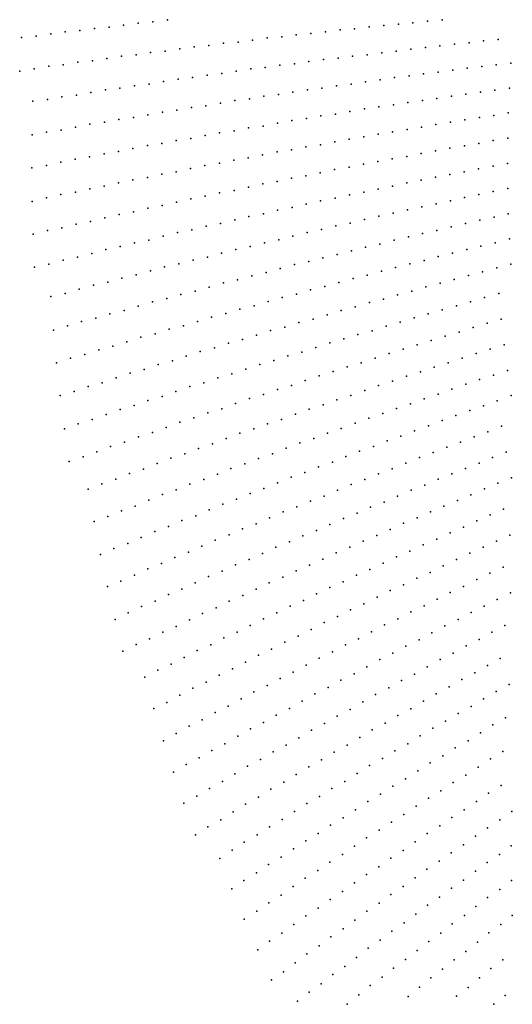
# Model space of a CAD drawing. Header units: metres. Extents: x -51 to 51, y -51 to 51.
# Tile 4 of 46: x -51 to -38, y -25 to 0. Entities that reach past the tile are written whole.
import ezdxf

# ---------------------------------------------------------------- set-up
doc = ezdxf.new("R2010")
doc.units = ezdxf.units.M
for name, color, linetype in [('CLASS_11_ROAD_SURFACE', 7, 'CONTINUOUS'), ('CLASS_17', 7, 'CONTINUOUS'), ('CLASS_9_WATER', 7, 'CONTINUOUS')]:
    doc.layers.add(name, color=color, linetype=linetype)

msp = doc.modelspace()

# ---------------------------------------------------------------- linework, layer by layer
at = {"layer": 'CLASS_11_ROAD_SURFACE'}
for p in [(-42.311275, -0.247771, 413.119995), (-41.934525, -0.200129, 409.350006), (-41.557682, -0.163449, 405.579987), (-41.180809, -0.127402, 401.809998), (-40.803898, -0.091988, 398.039978), (-40.426971, -0.047337, 394.269989), (-40.049999, -0.01328, 390.5), (-44.571358, -0.485482, 435.73999), (-44.19466, -0.455072, 431.970001), (-43.818146, -0.403715, 428.199982), (-43.441387, -0.374386, 424.429993), (-43.064781, -0.324478, 420.660004), (-42.688114, -0.275386, 416.889984), (-40.483418, -0.730175, 394.899994), (-40.107075, -0.689713, 391.130005), (-39.730686, -0.649884, 387.359985), (-39.354263, -0.610687, 383.589996), (-38.977943, -0.562607, 379.819977), (-38.601437, -0.524767, 376.049988), (-42.740139, -1.007088, 417.519989), (-42.364304, -0.952307, 413.75), (-41.987949, -0.918844, 409.97998), (-41.612003, -0.865511, 406.209991), (-41.23579, -0.823062, 402.440002), (-40.859722, -0.771268, 398.669983), (-44.619507, -1.249649, 436.369995), (-44.243969, -1.191159, 432.599976), (-43.867805, -1.154903, 428.829987), (-43.492146, -1.09786, 425.059998), (-43.116421, -1.041631, 421.289978), (-39.401646, -1.266641, 384.220001), (-39.025883, -1.221773, 380.449982), (-38.65007, -1.177536, 376.679993), (-41.279377, -1.510534, 403.069977), (-40.903866, -1.462416, 399.299988), (-40.528309, -1.41493, 395.529999), (-40.152702, -1.368075, 391.759979), (-39.777046, -1.321852, 387.98999), (-42.780449, -1.719761, 418.149994), (-42.404762, -1.67938, 414.380005), (-42.029835, -1.618924, 410.609985), (-41.654446, -1.569452, 406.839996), (-44.65551, -1.993801, 437), (-44.28006, -1.950631, 433.22998), (-43.905495, -1.88647, 429.459991), (-43.530838, -1.823123, 425.690002), (-43.155239, -1.781663, 421.919983), (-39.812508, -1.985847, 388.619995), (-39.437611, -1.933965, 384.850006), (-39.062656, -1.882714, 381.079987), (-38.687645, -1.832094, 377.309998), (-41.685516, -2.264892, 407.470001), (-41.310944, -2.209767, 403.699982), (-40.936302, -2.155271, 399.929993), (-40.561604, -2.101406, 396.160004), (-40.18684, -2.048171, 392.389984), (-43.182564, -2.502242, 422.549988), (-42.807667, -2.454955, 418.779999), (-42.433899, -2.387395, 415.009979), (-42.060028, -2.320649, 411.23999), (-38.714123, -2.488253, 377.940002), (-44.304409, -2.690053, 433.859985), (-43.930969, -2.619608, 430.089996), (-43.556175, -2.571244, 426.319977), (-40.583252, -2.789406, 396.789978), (-40.21011, -2.71999, 393.019989), (-39.83622, -2.661111, 389.25), (-39.462254, -2.602862, 385.47998), (-39.088223, -2.545243, 381.709991), (-42.077011, -3.044369, 411.869995), (-41.704239, -2.97198, 408.100006), (-41.330654, -2.910493, 404.329987), (-40.956989, -2.849635, 400.559998), (-43.570248, -3.299489, 426.949982), (-43.196262, -3.245312, 423.179993), (-42.823784, -3.170671, 419.410004), (-42.451195, -3.096842, 415.639984), (-39.475536, -3.273139, 386.109985), (-39.102535, -3.209168, 382.339996), (-38.730221, -3.13637, 378.569977), (-44.316399, -3.430822, 434.48999), (-43.942539, -3.37557, 430.720001), (-40.965881, -3.545308, 401.190002), (-40.594063, -3.468822, 397.419983), (-40.221302, -3.402966, 393.649994), (-39.848461, -3.337739, 389.880005), (-42.083359, -3.7488, 412.5), (-41.710949, -3.680341, 408.72998), (-41.338455, -3.612511, 404.959991), (-38.734524, -3.795164, 379.199982), (-38.362461, -3.726205, 375.429993), (-43.57016, -4.050187, 427.579987), (-43.1991, -3.968489, 423.809998), (-42.827919, -3.887601, 420.039978), (-42.45475, -3.828252, 416.269989), (-39.849194, -4.015533, 390.509979), (-39.477421, -3.944603, 386.73999), (-39.106495, -3.864751, 382.970001), (-44.313942, -4.194369, 435.119995), (-43.9431, -4.111236, 431.349976), (-41.33432, -4.315618, 405.589996), (-40.96397, -4.232089, 401.819977), (-40.592468, -4.159277, 398.049988), (-40.220879, -4.087092, 394.279999), (-42.44791, -4.539962, 416.899994), (-42.075718, -4.474827, 413.130005), (-41.705612, -4.389773, 409.359985), (-39.098343, -4.530895, 383.600006), (-38.727608, -4.454994, 379.829987), (-38.356766, -4.379717, 376.059998), (-43.55946, -4.780576, 428.209991), (-43.189816, -4.692655, 424.440002), (-42.817783, -4.62645, 420.669983), (-40.208797, -4.772169, 394.910004), (-39.838383, -4.694301, 391.139984), (-39.46899, -4.607422, 387.369995), (-44.300732, -4.937205, 435.75), (-43.928959, -4.869302, 431.97998), (-41.319435, -5.009524, 406.220001), (-40.949329, -4.92978, 402.449982), (-40.579113, -4.850662, 398.679993), (-38.339924, -5.034096, 376.690002), (-42.426552, -5.273218, 417.529999), (-42.058071, -5.181152, 413.759979), (-41.689434, -5.089891, 409.98999), (-39.448124, -5.280681, 388), (-39.078835, -5.197862, 384.22998), (-38.709435, -5.115667, 380.459991), (-43.536499, -5.511726, 428.839996), (-43.16573, -5.438685, 425.069977), (-42.797497, -5.345191, 421.299988), (-40.553974, -5.542778, 399.309998), (-40.18504, -5.457999, 395.539978), (-39.817303, -5.364123, 391.769989), (-44.27227, -5.702375, 436.380005), (-43.904461, -5.606649, 432.609985), (-41.658661, -5.811024, 410.619995), (-41.291489, -5.714205, 406.850006), (-40.922791, -5.628181, 403.079987), (-38.679974, -5.776992, 381.089996), (-38.313286, -5.679795, 377.319977), (-42.762169, -6.085414, 421.929993), (-42.395443, -5.986368, 418.160004), (-42.028549, -5.888124, 414.389984), (-39.783474, -6.044251, 392.399994), (-39.415764, -5.954544, 388.630005), (-39.047928, -5.865457, 384.859985), (-43.867577, -6.344524, 433.23999), (-43.498196, -6.264672, 429.470001), (-43.131748, -6.164202, 425.699982), (-40.884323, -6.327085, 403.709991), (-40.517006, -6.235424, 399.940002), (-40.151058, -6.134581, 396.169983), (-38.274216, -6.335342, 377.949982), (-44.233734, -6.446417, 437.009979), (-41.983906, -6.616045, 415.019989), (-41.61858, -6.51227, 411.25), (-41.251514, -6.419367, 407.47998), (-39.005604, -6.533485, 385.48999), (-38.64077, -6.429342, 381.720001), (-42.71735, -6.805132, 422.559998), (-42.352329, -6.699939, 418.789978), (-40.104015, -6.821328, 396.799988), (-39.73801, -6.724761, 393.029999), (-39.371876, -6.628813, 389.259979), (-43.814808, -7.104113, 433.869995), (-43.450275, -6.996702, 430.099976), (-43.082191, -6.911126, 426.329987), (-41.199478, -7.124803, 408.109985), (-40.833904, -7.026289, 404.339996), (-40.469887, -6.918515, 400.569977), (-38.588821, -7.091403, 382.350006), (-41.930218, -7.323685, 415.649994), (-41.563152, -7.234083, 411.880005), (-39.316437, -7.303294, 389.889984), (-38.953594, -7.192241, 386.119995), (-42.660397, -7.52504, 423.190002), (-42.293564, -7.43438, 419.419983), (-40.409378, -7.611626, 401.199982), (-40.045204, -7.508231, 397.429993), (-39.680893, -7.405454, 393.660004), (-43.752708, -7.842389, 434.5), (-43.386246, -7.750052, 430.72998), (-43.023422, -7.637149, 426.959991), (-41.135365, -7.830306, 408.73999), (-40.773399, -7.715636, 404.970001), (-38.888523, -7.860563, 386.75), (-38.525517, -7.753537, 382.97998), (-41.860661, -8.051806, 416.279999), (-41.499073, -7.935638, 412.509979), (-39.612103, -8.086129, 394.289978), (-39.251377, -7.968204, 390.519989), (-42.952396, -8.363124, 427.589996), (-42.587276, -8.265727, 423.819977), (-42.226032, -8.148149, 420.049988), (-40.336983, -8.30466, 401.829987), (-39.974621, -8.195087, 398.059998), (-43.673962, -8.601885, 435.130005), (-43.313282, -8.482109, 431.359985), (-41.423134, -8.637059, 413.139984), (-41.061237, -8.525644, 409.369995), (-40.699188, -8.414845, 405.600006), (-39.172951, -8.642529, 391.149994), (-38.811977, -8.528733, 387.380005), (-38.450836, -8.415549, 383.609985), (-42.142109, -8.882303, 420.679993), (-41.78273, -8.759287, 416.910004), (-39.892242, -8.881694, 398.690002), (-39.53376, -8.756935, 394.919983), (-42.86467, -9.109776, 428.220001), (-42.505665, -8.985357, 424.449982), (-40.612976, -9.113742, 406.22998), (-40.252693, -8.997413, 402.459991), (-38.364773, -9.077246, 384.23999), (-43.586578, -9.339698, 435.759979), (-43.227955, -9.213878, 431.98999), (-41.330765, -9.358326, 413.769989), (-40.973099, -9.230683, 410), (-39.082928, -9.31647, 391.779999), (-38.723938, -9.196553, 388.009979), (-42.050098, -9.595436, 421.309998), (-41.692829, -9.466397, 417.539978), (-39.800388, -9.558133, 399.319977), (-39.441742, -9.436997, 395.549988), (-42.768753, -9.834989, 428.849976), (-42.407139, -9.725262, 425.079987), (-40.514751, -9.81212, 406.859985), (-40.15649, -9.689681, 403.089996), (-38.624393, -9.863825, 388.639984), (-38.26968, -9.729083, 384.869995), (-43.486725, -10.07698, 436.389984), (-43.125393, -9.966208, 432.619995), (-41.23074, -10.058825, 414.399994), (-40.870411, -9.945148, 410.630005), (-39.338017, -10.116441, 396.179993), (-38.981297, -9.98983, 392.410004), (-41.946011, -10.307961, 421.940002), (-41.585976, -10.193242, 418.169983), (-40.050903, -10.371481, 403.720001), (-39.694553, -10.243659, 399.949982), (-42.655399, -10.580354, 429.47998), (-42.300827, -10.443767, 425.709991), (-40.760448, -10.638895, 411.259979), (-40.404503, -10.509774, 407.48999), (-38.868053, -10.662407, 393.039978), (-38.515907, -10.520947, 389.269989), (-43.369095, -10.834695, 437.019989), (-43.01495, -10.696719, 433.25), (-41.471767, -10.898948, 418.799988), (-41.113571, -10.778658, 415.029999), (-39.5769, -10.928329, 400.579987), (-39.222576, -10.795068, 396.809998), (-42.182327, -11.161421, 426.339996), (-41.824451, -11.040095, 422.569977), (-40.284962, -11.196659, 408.119995), (-39.93103, -11.062193, 404.350006), (-38.393505, -11.186558, 389.899994), (-42.886539, -11.44725, 433.880005), (-42.534561, -11.303947, 430.109985), (-40.638699, -11.331729, 411.889984), (-38.74596, -11.324541, 393.669983), (-41.339897, -11.623857, 419.429993), (-40.989433, -11.477407, 415.660004), (-39.44743, -11.61194, 401.209991), (-39.095417, -11.472671, 397.440002), (-42.045837, -11.898548, 426.970001), (-41.695839, -11.750723, 423.199982), (-40.150837, -11.892274, 408.75), (-39.799232, -11.751807, 404.97998), (-38.259586, -11.851027, 390.529999), (-42.750969, -12.17564, 434.509979), (-42.40144, -12.026443, 430.73999), (-40.853409, -12.175002, 416.289978), (-40.49929, -12.043227, 412.519989), (-38.959507, -12.139541, 398.069977), (-38.609653, -11.994985, 394.299988), (-41.201374, -12.327321, 420.059998), (-39.655518, -12.440117, 405.609985), (-39.306141, -12.294287, 401.839996), (-41.902622, -12.613808, 427.599976), (-41.549057, -12.480411, 423.829987), (-40.004688, -12.586543, 409.380005), (-38.461735, -12.664046, 394.929993), (-42.60302, -12.902682, 435.139984), (-42.249809, -12.768262, 431.369995), (-40.699215, -12.891116, 416.919983), (-40.353634, -12.733563, 413.149994), (-39.156204, -12.965606, 402.470001), (-38.809082, -12.814531, 398.699982), (-41.395943, -13.1883, 424.459991), (-41.050869, -13.029388, 420.690002), (-39.499893, -13.126916, 406.23999), (-41.740715, -13.347972, 428.22998), (-40.189644, -13.442007, 413.779999), (-39.846523, -13.27926, 410.009979), (-38.302216, -13.331525, 395.559998), (-42.436035, -13.648888, 435.769989), (-42.091778, -13.487857, 432), (-40.539097, -13.585719, 417.549988), (-38.991463, -13.644851, 403.100006), (-38.646957, -13.487895, 399.329987), (-41.230755, -13.894541, 425.089996), (-40.881687, -13.749816, 421.319977), (-39.679768, -13.96053, 410.639984), (-39.335732, -13.802396, 406.869995), (-41.914539, -14.226187, 432.630005), (-41.572803, -14.059985, 428.859985), (-40.020111, -14.12902, 414.410004), (-38.473145, -14.15943, 399.959991), (-42.262993, -14.372514, 436.399994), (-40.706909, -14.448387, 421.949982), (-40.360138, -14.298263, 418.179993), (-39.156483, -14.4856, 407.5), (-38.814934, -14.322223, 403.72998), (-41.046379, -14.618972, 425.720001), (-39.494202, -14.659204, 411.269989), (-41.731644, -14.942021, 433.259979), (-41.392738, -14.770098, 429.48999), (-40.175976, -14.98904, 418.809998), (-39.838833, -14.814104, 415.039978), (-38.626633, -14.997514, 404.359985), (-38.287655, -14.828931, 400.589996), (-42.070232, -15.114697, 437.029999), (-40.512791, -15.164724, 422.579987), (-38.965359, -15.166677, 408.130005), (-41.192978, -15.498219, 430.119995), (-40.85675, -15.321208, 426.349976), (-39.638245, -15.516418, 415.669983), (-39.303822, -15.336419, 411.899994), (-41.536522, -15.655701, 433.889984), (-39.97998, -15.677638, 419.440002), (-38.426579, -15.670521, 404.98999), (-40.313801, -15.85896, 423.209991), (-39.094002, -16.030441, 412.529999), (-38.762383, -15.845422, 408.759979), (-40.988316, -16.203812, 430.75), (-40.647278, -16.041021, 426.97998), (-39.433182, -16.196943, 416.299988), (-41.321186, -16.387194, 434.519989), (-39.764187, -16.383276, 420.069977), (-38.547581, -16.521626, 409.389984), (-40.433292, -16.738403, 427.609985), (-40.102917, -16.550764, 423.839996), (-38.880085, -16.702782, 413.160004), (-40.763306, -16.926781, 431.380005), (-39.208195, -16.894079, 416.929993), (-41.101318, -17.095825, 435.149994), (-39.871735, -17.259401, 424.470001), (-39.544273, -17.066803, 420.699982), (-38.320976, -17.195086, 410.019989), (-40.20734, -17.4331, 428.23999), (-38.654602, -17.372435, 413.789978), (-40.534149, -17.626995, 432.009979), (-39.303932, -17.766733, 421.329987), (-38.979458, -17.56922, 417.559998), (-40.860592, -17.821625, 435.779999), (-39.636791, -17.945616, 425.099976), (-38.408772, -18.057953, 414.419983), (-39.960594, -18.144415, 428.869995), (-38.739094, -18.241417, 418.190002), (-40.6161, -18.524351, 436.410004), (-40.292969, -18.324266, 432.639984), (-39.060215, -18.444357, 421.959991), (-39.380936, -18.648012, 425.72998), (-40.030499, -19.037928, 433.269989), (-39.710464, -18.832994, 429.5), (-38.477909, -18.929262, 418.819977), (-40.359516, -19.223869, 437.039978), (-39.122074, -19.327797, 426.359985), (-38.804813, -19.11878, 422.589996), (-39.438931, -19.537523, 430.130005), (-39.765018, -19.728548, 433.899994), (-38.528103, -19.808615, 423.220001), (-38.851482, -20.004122, 426.98999), (-39.164776, -20.219147, 430.759979), (-39.477657, -20.434875, 434.529999), (-38.24913, -20.475897, 423.849976), (-38.559101, -20.695614, 427.619995), (-39.188065, -21.118004, 435.160004), (-38.878849, -20.897047, 431.389984), (-38.264851, -21.364267, 428.25), (-38.570652, -21.589855, 432.019989), (-38.886654, -21.797144, 435.789978), (-38.260986, -22.259542, 432.649994), (-38.562508, -22.490921, 436.419983), (-38.237297, -23.16131, 437.049988)]:
    msp.add_point(p, dxfattribs=at)
at = {"layer": 'CLASS_17'}
for p in [(-49.034431, -0.236969, 480.349976), (-48.657562, -0.206186, 476.579987), (-48.280762, -0.152278, 472.809998), (-47.9039, -0.099187, 469.039978), (-47.526951, -0.070119, 465.269989), (-47.149998, -0.018477, 461.5), (-50.917812, -0.472197, 499.199982), (-50.5411, -0.43862, 495.429993), (-50.164558, -0.380997, 491.660004), (-49.787945, -0.32419, 487.889984), (-49.411137, -0.292326, 484.119995), (-46.453541, -0.712309, 454.589996), (-46.076996, -0.679105, 450.819977), (-45.700741, -0.624034, 447.049988), (-45.324139, -0.59191, 443.279999), (-44.947777, -0.538288, 439.509979), (-48.710403, -1.016093, 477.209991), (-48.334549, -0.955862, 473.440002), (-47.958183, -0.919864, 469.669983), (-47.582211, -0.861081, 465.899994), (-47.205772, -0.826164, 462.130005), (-46.829689, -0.768829, 458.359985), (-50.214279, -1.216135, 492.289978), (-49.838097, -1.177344, 488.519989), (-49.46244, -1.11485, 484.75), (-49.086185, -1.07714, 480.97998), (-50.96526, -1.344832, 499.829987), (-50.589809, -1.280076, 496.059998), (-46.497528, -1.508921, 455.220001), (-46.122318, -1.446722, 451.449982), (-45.746349, -1.407675, 447.679993), (-45.371014, -1.346923, 443.910004), (-44.995602, -1.286985, 440.139984), (-47.999229, -1.71899, 470.299988), (-47.623482, -1.677153, 466.529999), (-47.248486, -1.612693, 462.759979), (-46.873413, -1.549048, 458.98999), (-49.874599, -2.007956, 489.149994), (-49.499081, -1.963329, 485.379974), (-49.124462, -1.895164, 481.609985), (-48.749748, -1.827813, 477.839996), (-48.374084, -1.784896, 474.069977), (-50.624496, -2.123271, 496.690002), (-50.249073, -2.077566, 492.919983), (-46.528954, -2.284527, 455.849976), (-46.153748, -2.238569, 452.079987), (-45.779564, -2.170706, 448.309998), (-45.405296, -2.103656, 444.539978), (-45.029938, -2.059407, 440.769989), (-48.025711, -2.543185, 470.929993), (-47.651947, -2.471621, 467.160004), (-47.27808, -2.40087, 463.389984), (-46.902977, -2.353834, 459.619995), (-49.522518, -2.789207, 486.009979), (-49.149082, -2.714757, 482.23999), (-48.774254, -2.664936, 478.470001), (-48.40065, -2.591929, 474.699982), (-44.67775, -2.76131, 437.630005), (-50.643654, -2.992702, 497.319977), (-50.270504, -2.915998, 493.549988), (-49.895844, -2.864469, 489.779999), (-46.173038, -3.009368, 452.709991), (-45.800041, -2.935228, 448.940002), (-45.425537, -2.88408, 445.169983), (-45.052368, -2.811381, 441.399994), (-47.667141, -3.267498, 467.789978), (-47.292942, -3.213567, 464.019989), (-46.920238, -3.137175, 460.25), (-46.545925, -3.084321, 456.47998), (-49.158287, -3.559695, 482.869995), (-48.786072, -3.479611, 479.099976), (-48.412071, -3.423976, 475.329987), (-48.039665, -3.345331, 471.559998), (-44.688496, -3.508342, 438.259979), (-50.276085, -3.780263, 494.179993), (-49.904182, -3.697929, 490.410004), (-49.532158, -3.616405, 486.639984), (-46.17944, -3.781426, 453.339996), (-45.80592, -3.723396, 449.569977), (-45.434135, -3.643628, 445.799988), (-45.060486, -3.586672, 442.029999), (-50.649746, -3.838677, 497.949982), (-47.295788, -4.004382, 464.649994), (-46.922485, -3.944649, 460.880005), (-46.551022, -3.862633, 457.109985), (-48.782162, -4.319232, 479.72998), (-48.411243, -4.233533, 475.959991), (-48.040199, -4.148642, 472.190002), (-47.667042, -4.087836, 468.419983), (-44.686741, -4.256492, 438.889984), (-49.898575, -4.532456, 491.039978), (-49.525791, -4.468875, 487.269989), (-49.155094, -4.38174, 483.5), (-46.170689, -4.577072, 453.970001), (-45.800415, -4.49026, 450.199982), (-45.427856, -4.426438, 446.429993), (-45.057365, -4.341061, 442.660004), (-50.639397, -4.710407, 498.579987), (-50.269054, -4.621027, 494.809998), (-47.283039, -4.819265, 465.279999), (-46.913132, -4.730211, 461.509979), (-46.543095, -4.641965, 457.73999), (-48.396862, -5.044007, 476.589996), (-48.024864, -4.976344, 472.819977), (-47.655197, -4.885857, 469.049988), (-44.669991, -5.027363, 439.519989), (-49.507324, -5.298012, 487.899994), (-49.135586, -5.228652, 484.129974), (-48.7663, -5.135927, 480.359985), (-45.779488, -5.280322, 450.829987), (-45.410614, -5.187926, 447.059998), (-45.041603, -5.096335, 443.289978), (-50.616745, -5.558189, 499.209991), (-50.247944, -5.4626, 495.440002), (-49.876377, -5.39217, 491.669983), (-46.890614, -5.516551, 462.139984), (-46.519447, -5.444815, 458.369995), (-46.150826, -5.350989, 454.599976), (-47.998081, -5.781297, 473.449982), (-47.627193, -5.707868, 469.679993), (-47.25898, -5.611807, 465.910004), (-44.642754, -5.777108, 440.149994), (-49.104435, -6.052203, 484.759979), (-48.736744, -5.953284, 480.98999), (-48.366035, -5.878787, 477.220001), (-45.747868, -6.048642, 451.459991), (-45.380592, -5.950061, 447.690002), (-45.010296, -5.874261, 443.919983), (-50.209652, -6.329263, 496.069977), (-49.842388, -6.228114, 492.299988), (-49.471966, -6.151924, 488.529999), (-46.851814, -6.326324, 462.769989), (-46.484978, -6.225514, 459), (-46.114983, -6.148025, 455.22998), (-50.579887, -6.406518, 499.839996), (-47.954567, -6.610148, 474.079987), (-47.588181, -6.507113, 470.309998), (-47.221619, -6.404878, 466.539978), (-44.599728, -6.549111, 440.779999), (-48.690166, -6.794852, 481.619995), (-48.324066, -6.690392, 477.849976), (-45.703342, -6.817368, 452.089996), (-45.334484, -6.734766, 448.319977), (-44.968784, -6.630649, 444.549988), (-49.790924, -7.088727, 492.929993), (-49.425282, -6.982042, 489.160004), (-49.059464, -6.876159, 485.389984), (-46.802494, -7.113529, 463.399994), (-46.433968, -7.029243, 459.630005), (-46.068741, -6.922905, 455.859985), (-50.159897, -7.171721, 496.699982), (-47.535736, -7.306634, 470.940002), (-47.167419, -7.221288, 467.169983), (-44.546898, -7.29958, 441.410004), (-44.182678, -7.19075, 437.639984), (-48.632763, -7.61282, 482.25), (-48.26479, -7.52579, 478.47998), (-47.900352, -7.415813, 474.709991), (-45.642174, -7.608568, 452.720001), (-45.278454, -7.497523, 448.949982), (-44.910934, -7.409207, 445.179993), (-49.364651, -7.812306, 489.789978), (-48.996887, -7.724215, 486.019989), (-46.37286, -7.810404, 460.259979), (-46.009468, -7.697944, 456.48999), (-50.092079, -8.03873, 497.329987), (-49.728455, -7.925119, 493.559998), (-47.465881, -8.129386, 471.569977), (-47.103004, -8.014715, 467.799988), (-46.736069, -7.923661, 464.029999), (-44.481434, -8.050098, 442.039978), (-44.1152, -7.956706, 438.269989), (-48.195133, -8.337584, 479.109985), (-47.832584, -8.221498, 475.339996), (-45.571388, -8.377418, 453.349976), (-45.20554, -8.282351, 449.579987), (-44.843582, -8.165828, 445.809998), (-48.923817, -8.548252, 486.649994), (-48.557484, -8.454465, 482.879974), (-46.298603, -8.591473, 460.889984), (-45.932995, -8.495352, 457.119995), (-50.013599, -8.881096, 497.959991), (-49.651928, -8.761391, 494.190002), (-49.285828, -8.666546, 490.419983), (-47.02092, -8.830954, 468.429993), (-46.659866, -8.710816, 464.660004), (-44.399002, -8.822135, 442.669983), (-44.038685, -8.700952, 438.899994), (-48.111809, -9.149138, 479.73999), (-47.746845, -9.050292, 475.970001), (-47.386135, -8.928746, 472.199982), (-45.123425, -9.044843, 450.209991), (-44.76347, -8.922253, 446.440002), (-48.832287, -9.395836, 487.279999), (-48.472157, -9.272092, 483.509979), (-46.206593, -9.39479, 461.519989), (-45.847221, -9.270006, 457.75), (-45.483166, -9.168222, 453.97998), (-49.556625, -9.621503, 494.819977), (-49.196857, -9.496351, 491.049988), (-46.929386, -9.623813, 469.059998), (-46.570389, -9.497625, 465.289978), (-44.307838, -9.57207, 443.299988), (-43.944984, -9.466308, 439.529999), (-49.920937, -9.72307, 498.589996), (-47.651539, -9.855288, 476.599976), (-47.288162, -9.750789, 472.829987), (-45.028439, -9.80689, 450.839996), (-44.665852, -9.700079, 447.069977), (-48.373043, -10.089214, 484.139984), (-48.009937, -9.983666, 480.369995), (-46.105606, -10.17496, 462.149994), (-45.743462, -10.06649, 458.380005), (-45.386063, -9.936296, 454.609985), (-49.088852, -10.349561, 491.679993), (-48.73106, -10.218994, 487.910004), (-46.824467, -10.416065, 469.690002), (-46.462605, -10.306551, 465.919983), (-44.198948, -10.342991, 443.929993), (-43.842957, -10.209594, 440.160004), (-49.808926, -10.588736, 499.220001), (-49.451523, -10.45677, 495.449982), (-47.537441, -10.682826, 477.22998), (-47.181068, -10.549052, 473.459991), (-44.915401, -10.590205, 451.470001), (-44.559814, -10.455415, 447.699982), (-48.254814, -10.929164, 484.769989), (-47.898853, -10.793996, 481), (-45.631145, -10.839854, 459.009979), (-45.275978, -10.703672, 455.23999), (-48.971497, -11.177939, 492.309998), (-48.61594, -11.041379, 488.539978), (-46.34618, -11.091935, 466.549988), (-45.986073, -10.976818, 462.779999), (-44.082054, -11.091459, 444.559998), (-43.728344, -10.952099, 440.789978), (-49.687473, -11.429152, 499.849976), (-49.326809, -11.315284, 496.079987), (-47.06049, -11.346446, 474.089996), (-46.70068, -11.230289, 470.319977), (-44.794277, -11.35065, 452.099976), (-44.43552, -11.231601, 448.329987), (-47.768402, -11.626713, 481.629974), (-47.414574, -11.48619, 477.859985), (-45.505745, -11.61226, 459.639984), (-45.147301, -11.492175, 455.869995), (-43.243908, -11.570215, 437.649994), (-48.481133, -11.886429, 489.169983), (-48.127728, -11.744518, 485.399994), (-46.210659, -11.898858, 467.179993), (-45.858334, -11.755171, 463.410004), (-43.952477, -11.838896, 445.190002), (-43.595428, -11.714898, 441.419983), (-49.193115, -12.148569, 496.709991), (-48.840149, -12.005273, 492.940002), (-46.920486, -12.165655, 474.720001), (-46.568604, -12.020584, 470.949982), (-44.654343, -12.131794, 452.72998), (-44.303543, -11.984958, 448.959991), (-47.629543, -12.434866, 482.259979), (-47.278114, -12.288416, 478.48999), (-45.361206, -12.40564, 460.269989), (-45.010864, -12.257427, 456.5), (-43.455288, -12.455133, 442.049988), (-43.100224, -12.32561, 438.279999), (-48.33783, -12.706493, 489.799988), (-47.980709, -12.582091, 486.029999), (-46.067272, -12.681892, 467.809998), (-45.7174, -12.532305, 464.039978), (-43.804058, -12.606475, 445.819977), (-48.688541, -12.855099, 493.569977), (-46.772545, -12.960551, 475.349976), (-46.416874, -12.832253, 471.579987), (-44.507076, -12.889737, 453.359985), (-44.158783, -12.737026, 449.589996), (-49.045334, -12.980533, 497.339996), (-47.121674, -13.112286, 479.119995), (-45.209263, -13.175394, 460.899994), (-44.855087, -13.043218, 457.130005), (-43.296116, -13.215084, 442.679993), (-42.949711, -13.0585, 438.910004), (-47.825657, -13.394719, 486.660004), (-47.476997, -13.241611, 482.889984), (-45.91061, -13.463445, 468.440002), (-45.556789, -13.330243, 464.669983), (-43.648754, -13.351124, 446.449982), (-48.52882, -13.679551, 494.199982), (-48.174034, -13.548596, 490.429993), (-46.257645, -13.619659, 472.209991), (-44.346931, -13.646132, 453.98999), (-43.994656, -13.509071, 450.220001), (-48.87672, -13.8348, 497.970001), (-46.957661, -13.911467, 479.75), (-46.604397, -13.776644, 475.97998), (-45.03743, -13.965513, 461.529999), (-44.692329, -13.80544, 457.759979), (-43.130459, -13.952171, 443.309998), (-42.786728, -13.789787, 439.539978), (-47.656826, -14.205663, 487.289978), (-47.303917, -14.069815, 483.519989), (-45.38913, -14.104187, 465.299988), (-43.473892, -14.115318, 447.079987), (-48.002579, -14.365374, 491.059998), (-46.085049, -14.405312, 472.839996), (-45.733719, -14.265618, 469.069977), (-44.166889, -14.422325, 454.619995), (-43.82399, -14.257828, 450.849976), (-48.700378, -14.663318, 498.599976), (-48.348042, -14.525852, 494.829987), (-46.772896, -14.731654, 480.379974), (-46.429127, -14.568102, 476.609985), (-44.858978, -14.7317, 462.160004), (-44.516605, -14.565848, 458.389984), (-42.952248, -14.687398, 443.940002), (-42.604191, -14.540063, 440.169983), (-47.123642, -14.872959, 484.149994), (-45.201042, -14.898309, 465.929993), (-43.292904, -14.856293, 447.709991), (-47.817265, -15.180189, 491.690002), (-47.466896, -15.037867, 487.919983), (-45.891678, -15.211396, 473.470001), (-45.550148, -15.043437, 469.699982), (-43.980667, -15.174875, 455.25), (-43.633236, -15.025944, 451.47998), (-42.415947, -15.267414, 440.799988), (-48.502419, -15.513474, 499.22998), (-48.159992, -15.346451, 495.459991), (-46.240398, -15.357535, 477.23999), (-44.667484, -15.495808, 462.789978), (-44.320446, -15.345867, 459.019989), (-42.753963, -15.441425, 444.569977), (-46.922062, -15.696905, 484.779999), (-46.581387, -15.526842, 481.009979), (-45.00671, -15.668142, 466.559998), (-43.436718, -15.770493, 452.109985), (-43.099274, -15.595146, 448.339996), (-47.610291, -16.016056, 492.319977), (-47.270164, -15.844647, 488.549988), (-45.692013, -15.992764, 474.099976), (-45.345612, -15.841231, 470.329987), (-43.77383, -15.946589, 455.880005), (-42.207466, -16.01313, 441.429993), (-41.872162, -15.834043, 437.660004), (-47.958004, -16.164806, 496.089996), (-46.030357, -16.167191, 477.869995), (-44.455021, -16.279324, 463.419983), (-44.118484, -16.101894, 459.649994), (-42.550331, -16.172188, 445.199982), (-48.297585, -16.337561, 499.859985), (-46.714127, -16.495495, 485.410004), (-46.376347, -16.319729, 481.639984), (-44.799255, -16.435627, 467.190002), (-43.227486, -16.512653, 452.73999), (-42.885048, -16.352602, 448.970001), (-47.051579, -16.672012, 489.179993), (-45.47084, -16.793896, 474.72998), (-45.135212, -16.614388, 470.959991), (-43.561604, -16.694391, 456.509979), (-41.994045, -16.735672, 442.059998), (-41.661789, -16.550972, 438.289978), (-47.733803, -17.00399, 496.720001), (-47.396923, -16.826139, 492.949982), (-45.814407, -16.951782, 478.5), (-44.237129, -17.0385, 464.049988), (-43.895378, -16.876873, 460.279999), (-42.325951, -16.921108, 445.829987), (-46.492592, -17.291502, 486.039978), (-46.149441, -17.132618, 482.269989), (-44.570305, -17.222301, 467.819977), (-42.997139, -17.273207, 453.369995), (-42.665852, -17.086454, 449.599976), (-41.430702, -17.285511, 438.919983), (-46.827038, -17.473667, 489.809998), (-44.911625, -17.38492, 471.589996), (-43.336594, -17.439539, 457.139984), (-41.76825, -17.455536, 442.690002), (-47.161144, -17.656574, 493.579987), (-45.576412, -17.755909, 479.129974), (-45.244194, -17.570045, 475.359985), (-43.667263, -17.627605, 460.910004), (-42.097004, -17.646526, 446.459991), (-47.503616, -17.817038, 497.349976), (-45.917038, -17.920097, 482.899994), (-44.336315, -17.984301, 468.449982), (-43.997578, -17.816408, 464.679993), (-42.762203, -18.009829, 454), (-42.425388, -17.838249, 450.22998), (-41.19545, -17.996864, 439.549988), (-46.588833, -18.272457, 490.440002), (-46.24865, -18.107281, 486.669983), (-44.666008, -18.174417, 472.220001), (-43.089951, -18.202854, 457.769989), (-41.521233, -18.192787, 443.319977), (-46.91983, -18.460957, 494.209991), (-45.333355, -18.534716, 479.759979), (-45.004295, -18.343294, 475.98999), (-43.75341, -18.56974, 465.309998), (-43.426308, -18.375412, 461.539978), (-42.180744, -18.566217, 450.859985), (-41.855618, -18.369001, 447.089996), (-47.250473, -18.650196, 497.97998), (-45.662052, -18.726873, 483.529999), (-44.080143, -18.764799, 469.079987), (-42.505489, -18.76416, 454.630005), (-40.938843, -18.725159, 440.179993), (-45.999619, -18.897308, 487.299988), (-44.415756, -18.938906, 472.849976), (-42.839119, -18.941914, 458.399994), (-41.270435, -18.906538, 443.949982), (-46.664787, -19.262188, 494.839996), (-46.327679, -19.090773, 491.069977), (-45.076984, -19.310343, 480.389984), (-44.74184, -19.135263, 476.619995), (-43.496342, -19.31987, 465.940002), (-43.1632, -19.141148, 462.169983), (-41.923603, -19.290974, 451.48999), (-41.592506, -19.108631, 447.720001), (-46.992214, -19.456959, 498.609985), (-45.402416, -19.507999, 484.160004), (-43.819756, -19.520395, 469.709991), (-42.244991, -19.494349, 455.259979), (-40.678848, -19.430073, 440.809998), (-45.72747, -19.706385, 487.929993), (-44.142792, -19.721643, 473.47998), (-42.565987, -19.698442, 459.029999), (-41.326004, -19.82445, 448.349976), (-40.997787, -19.636993, 444.579987), (-46.386261, -20.082685, 495.470001), (-46.061863, -19.883007, 491.699982), (-44.475163, -19.901901, 477.25), (-43.216602, -20.087683, 466.569977), (-42.896297, -19.882309, 462.799988), (-41.644238, -20.03264, 452.119995), (-40.081158, -19.939539, 437.669983), (-46.720181, -20.260283, 499.23999), (-45.12941, -20.28566, 484.789978), (-44.797527, -20.104435, 481.019989), (-43.546417, -20.272511, 470.339996), (-41.971943, -20.221052, 455.889984), (-40.722145, -20.343765, 445.209991), (-40.406723, -20.13151, 441.440002), (-45.451096, -20.489481, 488.559998), (-43.866035, -20.479164, 474.109985), (-42.289474, -20.430515, 459.660004), (-41.037151, -20.556723, 448.97998), (-45.772392, -20.694021, 492.329987), (-44.185253, -20.686529, 477.879974), (-42.933487, -20.830608, 467.199982), (-42.606594, -20.640686, 463.429993), (-41.361881, -20.750195, 452.75), (-40.112324, -20.848848, 442.069977), (-39.800186, -20.631872, 438.299988), (-46.424114, -21.082602, 499.869995), (-46.103497, -20.876776, 496.099976), (-44.832794, -21.08152, 485.419983), (-44.514271, -20.872877, 481.649994), (-43.249901, -21.042049, 470.970001), (-41.676163, -20.964411, 456.519989), (-40.434319, -21.046787, 445.839996), (-45.161308, -21.268827, 489.190002), (-43.576275, -21.232924, 474.73999), (-42.313927, -21.374304, 464.059998), (-42.00037, -21.158831, 460.289978), (-40.745712, -21.265013, 449.609985), (-39.496845, -21.339655, 438.929993), (-45.479134, -21.478743, 492.959991), (-43.891975, -21.445627, 478.509979), (-42.62706, -21.590483, 467.829987), (-41.056679, -21.483936, 453.380005), (-39.815716, -21.542561, 442.699982), (-45.796555, -21.689371, 496.72998), (-44.532814, -21.851421, 486.049988), (-44.20726, -21.659039, 482.279999), (-42.950424, -21.786398, 471.599976), (-41.377815, -21.683359, 457.149994), (-40.123734, -21.76545, 446.470001), (-44.847385, -22.066095, 489.819977), (-43.262825, -22.003828, 475.369995), (-42.008625, -22.103886, 464.690002), (-41.688034, -21.90353, 460.919983), (-40.442047, -21.969286, 450.23999), (-39.191673, -22.023954, 439.559998), (-45.172417, -22.259422, 493.589996), (-43.585655, -22.200684, 479.139984), (-42.318089, -22.325298, 468.459991), (-40.749302, -22.193409, 454.009979), (-39.496254, -22.251453, 443.329987), (-45.486263, -22.475359, 497.359985), (-44.208565, -22.638754, 486.679993), (-43.897324, -22.419369, 482.910004), (-42.627132, -22.547411, 472.22998), (-41.373547, -22.623528, 461.549988), (-41.056118, -22.418222, 457.779999), (-39.811352, -22.460201, 447.099976), (-44.53054, -22.837099, 490.449982), (-42.94685, -22.749247, 476), (-41.679588, -22.849571, 465.319977), (-40.429668, -22.898588, 454.639984), (-40.115139, -22.688921, 450.869995), (-38.87466, -22.703997, 440.190002), (-44.841042, -23.057732, 494.220001), (-43.255131, -22.972597, 479.769989), (-41.996452, -23.055803, 469.089996), (-40.732674, -23.128531, 458.410004), (-39.175377, -22.936584, 443.959991), (-45.162483, -23.257017, 497.98999), (-43.881828, -23.399956, 487.309998), (-43.574306, -23.175367, 483.539978), (-42.301731, -23.283079, 472.859985), (-41.035225, -23.359154, 462.179993), (-39.786858, -23.384367, 451.5), (-39.475636, -23.169849, 447.72998), (-38.534424, -23.398394, 440.819977), (-44.188911, -23.625237, 491.079987), (-42.606556, -23.511042, 476.629974), (-41.348839, -23.570272, 465.949982), (-40.086308, -23.618841, 455.269989), (-38.842625, -23.617189, 444.589996), (-44.507206, -23.829479, 494.849976), (-42.922527, -23.718735, 480.399994), (-41.6506, -23.802116, 469.720001), (-40.396946, -23.83427, 459.039978), (-39.138927, -23.855471, 448.359985), (-44.81353, -24.055998, 498.619995), (-43.541981, -24.156544, 487.940002), (-43.226578, -23.947926, 484.169983), (-41.963634, -24.014149, 473.48999), (-40.695587, -24.069948, 462.809998), (-39.434761, -24.094419, 452.130005), (-43.845249, -24.386955, 491.709991), (-42.264599, -24.247206, 477.259979), (-40.993763, -24.306301, 466.579987), (-39.742004, -24.31464, 455.899994), (-38.486187, -24.311853, 445.220001), (-44.148071, -24.618053, 495.47998), (-42.565105, -24.480942, 481.029999), (-41.303463, -24.523167, 470.349976), (-40.037006, -24.554781, 459.669983), (-38.790321, -24.536289, 448.98999), (-44.462566, -24.828129, 499.25), (-43.176926, -24.929375, 488.569977), (-42.87722, -24.694426, 484.799988), (-41.600822, -24.760723, 474.119995), (-40.343643, -24.775898, 463.440002), (-39.082104, -24.78018, 452.759979), (-43.488457, -25.143768, 492.339996), (-41.909924, -24.978489, 477.889984), (-40.637817, -25.017233, 467.209991), (-39.373409, -25.024733, 456.529999), (-43.787361, -25.379927, 496.109985), (-42.206474, -25.217249, 481.660004), (-40.931515, -25.259233, 470.97998), (-39.676559, -25.250576, 460.299988), (-38.417564, -25.230862, 449.619995), (-42.502552, -25.456676, 485.429993), (-38.717533, -25.460863, 453.389984)]:
    msp.add_point(p, dxfattribs=at)
at = {"layer": 'CLASS_9_WATER'}
for p in [(-38.274208, -1.133931, 372.910004), (-38.312576, -1.782104, 373.539978), (-38.340546, -2.422533, 374.169983), (-38.35704, -3.073747, 374.799988)]:
    msp.add_point(p, dxfattribs=at)

doc.saveas('drawing.dxf')
